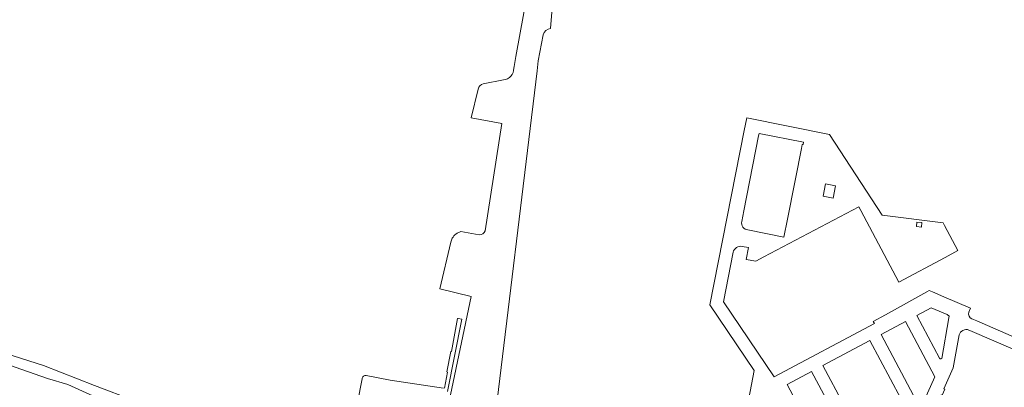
# Model space of a CAD drawing. Header units: metres. Extents: x 147053 to 148259, y 410382 to 411354.
# Tile 29 of 37: x 147576 to 147965, y 410881 to 411026. Entities that reach past the tile are written whole.
import ezdxf

# ---------------------------------------------------------------- set-up
doc = ezdxf.new("R2010")
doc.units = ezdxf.units.M
for name, color, linetype, lineweight in [('B-WE-OG-TERREIN_CULTUURSCHEIDING-GV', 7, 'Continuous', 18), ('B-WE-OG-WATER-GV', 130, 'Continuous', 18), ('B-WE-OG-WATER_MEER-GV', 140, 'Continuous', 18), ('B-WE-OG-WATER_SLOOT-GV', 120, 'Continuous', 18), ('B-WE-VH-VERHARDING_OPEN-GV', 252, 'Continuous', 18)]:
    doc.layers.add(name, color=color, linetype=linetype, lineweight=lineweight)

msp = doc.modelspace()

# ---------------------------------------------------------------- linework, layer by layer
at = {"layer": 'B-WE-OG-TERREIN_CULTUURSCHEIDING-GV'}
for points in [[(147744.97, 410879.83), (147750.52, 410908.26), (147749.11, 410908.53), (147749.04, 410908.54), (147748.91, 410908.57), (147746.44, 410895.56), (147746.24, 410895.59), (147744.7, 410887.51), (147744.9, 410887.47), (147743.69, 410881.06)], [(147711.24, 410885.05), (147711.2, 410884.83), (147709.39, 410875.49)], [(147743.28, 410881.12), (147722.25, 410884.26), (147712.76, 410886.09)]]:
    msp.add_lwpolyline(points, dxfattribs=at)
msp.add_lwpolyline([(147712.76, 410886.09, 0.369171), (147711.24, 410885.05)], format="xyb", dxfattribs=at)
at = {"layer": 'B-WE-OG-WATER-GV'}
for points in [[(147778.63, 411048.68), (147772.18, 411013.4), (147771.91, 411011.92), (147771.19, 411007.96), (147771.07, 411007.33)], [(147785.61, 411023.02), (147786.51, 411034.3)], [(147762.77, 410862.13), (147780.26, 411006.24), (147780.74, 411010.26), (147782.62, 411020.51)], [(147766.98, 411002.68), (147759, 411001.14)], [(147756.99, 410999.1), (147754.25, 410987.79), (147766.34, 410985.45), (147759.75, 410943.15)], [(147757.46, 410941.62), (147750.25, 410942.86)], [(147746.23, 410938.72), (147741.87, 410920.27), (147754.28, 410917.22), (147746.11, 410878.44)]]:
    msp.add_lwpolyline(points, dxfattribs=at)
for points in [[(147782.62, 411020.51, -0.278664), (147785.61, 411023.02)], [(147771.07, 411007.33, -0.391982), (147766.98, 411002.68)], [(147759, 411001.14, 0.299605), (147756.99, 410999.1)], [(147746.82, 410940.23, 0.072561), (147746.23, 410938.72)], [(147750.25, 410942.86, 0.201563), (147746.82, 410940.23)], [(147759.75, 410943.15, -0.377277), (147757.46, 410941.62)]]:
    msp.add_lwpolyline(points, format="xyb", dxfattribs=at)
at = {"layer": 'B-WE-OG-WATER_MEER-GV'}
msp.add_lwpolyline([(147656.79, 410856.95), (147653.07, 410859.46), (147643.81, 410863.51), (147640.01, 410865.16), (147632.1, 410868.59), (147625.73, 410870.91), (147625.41, 410870.98), (147624.09, 410871.25), (147621.8, 410871.36), (147618.96, 410871.95), (147609.22, 410876.14), (147595.07, 410882.57), (147587.01, 410884.97), (147569.44, 410891.08)], dxfattribs=at)
at = {"layer": 'B-WE-OG-WATER_SLOOT-GV'}
for points in [[(147637.4, 410870.03), (147605.62, 410882.19), (147585.48, 410890.04), (147567.61, 410895.72)], [(147569.44, 410891.08), (147587.01, 410884.97), (147595.07, 410882.57), (147609.22, 410876.14)]]:
    msp.add_lwpolyline(points, dxfattribs=at)
at = {"layer": 'B-WE-VH-VERHARDING_OPEN-GV'}
for points in [[(147861.28, 410937.05), (147863.73, 410936.61), (147862.81, 410931.83), (147866.58, 410931.16), (147869.84, 410932.93), (147907.24, 410952.7), (147908.05, 410951.15), (147923.03, 410922.9), (147941.31, 410932.69), (147946.33, 410935.38), (147944.21, 410939.4), (147943.19, 410941.33), (147941.09, 410945.33), (147940.56, 410946.33), (147916.5, 410949.32), (147895.71, 410981.21), (147863.02, 410987.7), (147862.04, 410982.74), (147848.41, 410913.97), (147866.01, 410888.13), (147861.27, 410863.2)], [(147861.04, 410946.89), (147861.87, 410951.11), (147867.71, 410980.64), (147867.89, 410981.55), (147885.41, 410978.09), (147885.25, 410977.18), (147884.93, 410977.25), (147884.63, 410975.71), (147882.28, 410963.73), (147881.74, 410961.01), (147879.39, 410949.07), (147879.14, 410947.76), (147877.66, 410940.7), (147863.53, 410943.51)], [(147936.32, 410919.04), (147935.1, 410919.57), (147934.13, 410919.11), (147917.83, 410910.01), (147912.98, 410907.44), (147913.43, 410906.61), (147873.9, 410885.56), (147853.8, 410915.1), (147857.68, 410934.73)], [(147950.69, 410911.05), (147951.36, 410912.6), (147940.89, 410917.1), (147936.32, 410919.04)], [(147939.09, 410892.89), (147930.12, 410909.75), (147935.8, 410912.77), (147942.13, 410910.19), (147942.89, 410909.54), (147942.87, 410908.79), (147940.01, 410892.84), (147939.77, 410892.65)], [(147969.38, 410895.5), (147969.23, 410895.09), (147980.75, 410890.15), (147980.7, 410890.05), (147986.22, 410887.68), (147988.33, 410886.77), (147990.06, 410886.02), (147991.36, 410889.05), (147990.84, 410889.28), (147991.01, 410889.67), (147989.83, 410890.17), (147987.69, 410891.1), (147978.21, 410895.17), (147978.91, 410896.8), (147953.8, 410907.64), (147951.95, 410908.45)], [(147931.15, 410874.05), (147916.07, 410902.28), (147925.64, 410907.36), (147937.29, 410885.53), (147932.07, 410873.86), (147931.76, 410873.77)], [(147929.51, 410864.42), (147934.73, 410867.4), (147939.73, 410878.51), (147940.14, 410878.4), (147941.18, 410880.67), (147940.77, 410880.87), (147944.49, 410889.18), (147946.95, 410902.09)], [(147950.69, 410904.04), (147951.09, 410903.86), (147969.09, 410896.14)]]:
    msp.add_lwpolyline(points, dxfattribs=at)
for points in [[(147893.18, 410956.82), (147894.16, 410961.72), (147898.08, 410960.9), (147897.09, 410956.02)], [(147930.01, 410944.86), (147930.19, 410946.65), (147932.18, 410946.45), (147932, 410944.66)], [(147893.08, 410890.05), (147911.57, 410899.91), (147927.9, 410869.35), (147909.67, 410858.96)], [(147879.01, 410882.58), (147888.62, 410887.68), (147905.25, 410856.45), (147903.48, 410855.45), (147892.19, 410857.74)]]:
    msp.add_lwpolyline(points, close=True, dxfattribs=at)
for points in [[(147863.53, 410943.51, -0.44329), (147861.04, 410946.89)], [(147857.68, 410934.73, -0.403958), (147861.28, 410937.05)], [(147951.95, 410908.45, -0.398229), (147950.69, 410911.05)], [(147946.95, 410902.09, -0.450384), (147950.69, 410904.04)], [(147939.77, 410892.65, -0.385035), (147939.09, 410892.89)]]:
    msp.add_lwpolyline(points, format="xyb", dxfattribs=at)

doc.saveas('drawing.dxf')
